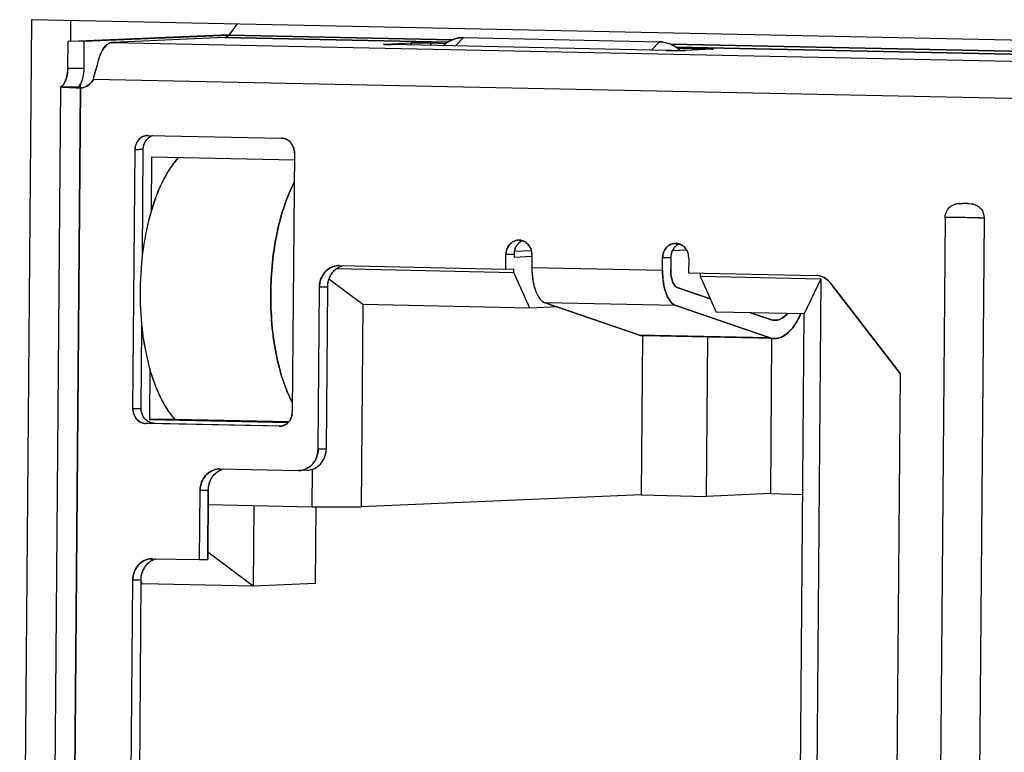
# Model space of a CAD drawing. Header units: millimetres. Extents: x 0 to 1750, y -1720 to 477.
# Tile 143 of 256: x 936 to 950, y -991 to -981. Entities that reach past the tile are written whole.
import ezdxf

# ---------------------------------------------------------------- set-up
doc = ezdxf.new("R2010")
doc.units = ezdxf.units.MM
doc.header["$LTSCALE"] = 92.51
for name, color, linetype in [('101304998_DXF_CONTINUOUS_LINE', 7, 'CONTINUOUS'), ('_101304998_1DXF_CONTINUOUS_LINE', 7, 'CONTINUOUS'), ('BREP_WITH_VODXF_CONTINUOUS_LINE', 7, 'CONTINUOUS'), ('DE-11-072043DXF_CONTINUOUS_LINE', 7, 'CONTINUOUS'), ('MANIFOLD_SOLDXF_CONTINUOUS_LINE', 7, 'CONTINUOUS')]:
    doc.layers.add(name, color=color, linetype=linetype)

msp = doc.modelspace()

# ---------------------------------------------------------------- linework, layer by layer
at = {"layer": '101304998_DXF_CONTINUOUS_LINE'}
for p, q in [((939.126, -981.265), (939.011, -981.417)), ((936.805, -981.872), (936.808, -981.502)), ((937.031, -981.507), (936.808, -981.502)), ((936.841, -981.501), (939.01, -981.41)), ((937.028, -981.877), (937.031, -981.507)), ((939.005, -981.424), (937.031, -981.507)), ((938.955, -981.453), (937.416, -981.518)), ((937.416, -981.518), (963.531, -982.061)), ((938.955, -981.453), (942.005, -981.517)), ((942.072, -981.481), (939.011, -981.417)), ((941.15, -981.541), (941.508, -981.526)), ((941.508, -981.526), (941.508, -981.554)), ((941.776, -981.526), (941.985, -981.531)), ((941.776, -981.56), (941.776, -981.526)), ((942.223, -981.453), (942.113, -981.567)), ((942.223, -981.453), (944.906, -981.509)), ((944.796, -981.623), (944.906, -981.509)), ((941.14, -981.545), (941.133, -981.544)), ((941.149, -981.546), (941.14, -981.545)), ((941.178, -981.547), (941.149, -981.546)), ((944.996, -981.627), (941.239, -981.549)), ((956.82, -981.788), (945.061, -981.543)), ((945.133, -981.582), (956.753, -981.823)), ((945.155, -981.596), (945.532, -981.604)), ((945.622, -981.612), (945.264, -981.627)), ((945.532, -981.604), (945.532, -981.616)), ((945.643, -981.61), (945.622, -981.612)), ((945.643, -981.609), (945.643, -981.61)), ((945.643, -981.61), (945.643, -981.61)), ((937.028, -981.877), (936.805, -981.872)), ((936.982, -982.079), (936.969, -982.1)), ((936.981, -982.133), (936.982, -982.079)), ((963.303, -982.57), (937.155, -982.026)), ((936.705, -982.129), (936.559, -999.783)), ((936.714, -982.126), (936.711, -982.127)), ((936.711, -982.127), (936.959, -982.132)), ((936.981, -982.142), (936.835, -999.832)), ((936.955, -982.128), (936.955, -982.129)), ((936.964, -982.142), (936.955, -982.142)), ((936.956, -982.131), (936.957, -982.132)), ((936.957, -982.132), (936.959, -982.132)), ((936.959, -982.132), (936.964, -982.133)), ((936.964, -982.133), (936.981, -982.134)), ((936.976, -982.142), (936.964, -982.142)), ((936.981, -982.134), (937.017, -982.136)), ((937.896, -982.792), (937.906, -982.792)), ((937.906, -982.792), (939.731, -982.83)), ((937.697, -986.537), (937.726, -982.988)), ((937.726, -982.988), (937.838, -982.983)), ((937.826, -984.439), (937.838, -982.983)), ((937.953, -983.086), (937.947, -983.831)), ((937.953, -983.086), (939.907, -983.126)), ((939.908, -983.033), (939.879, -986.582)), ((948.819, -983.919), (948.699, -998.514)), ((949.235, -998.525), (949.356, -983.93)), ((943.154, -984.374), (942.919, -984.384)), ((945.279, -984.364), (945.083, -984.373)), ((945.199, -984.289), (945.156, -984.29)), ((942.802, -984.623), (942.804, -984.423)), ((942.804, -984.423), (942.916, -984.419)), ((942.916, -984.419), (942.915, -984.464)), ((943.162, -984.453), (942.915, -984.464)), ((943.161, -984.431), (943.16, -984.601)), ((944.949, -984.638), (944.95, -984.468)), ((944.95, -984.468), (945.062, -984.463)), ((945.062, -984.463), (945.061, -984.633)), ((945.308, -984.476), (945.306, -984.675)), ((940.485, -984.618), (942.914, -984.669)), ((940.506, -984.576), (940.521, -984.576)), ((940.521, -984.576), (942.802, -984.623)), ((942.802, -984.623), (942.914, -984.619)), ((942.914, -984.669), (942.914, -984.619)), ((943.16, -984.601), (944.949, -984.638)), ((940.843, -985.111), (940.38, -984.764)), ((943.133, -985.159), (942.914, -984.669)), ((945.306, -984.675), (947.05, -984.712)), ((945.463, -984.679), (945.462, -984.722)), ((945.462, -984.722), (947.117, -984.756)), ((945.462, -984.722), (945.682, -985.212)), ((947.117, -984.756), (946.889, -985.237)), ((947.117, -984.756), (947.011, -997.592)), ((940.232, -987.089), (940.251, -984.87)), ((940.251, -984.87), (940.363, -984.866)), ((940.363, -984.866), (940.344, -987.085)), ((945.601, -985.031), (945.151, -984.876)), ((947.251, -984.817), (948.202, -986.055)), ((940.843, -985.111), (940.821, -987.88)), ((943.133, -985.159), (940.843, -985.111)), ((943.509, -985.143), (943.133, -985.159)), ((944.619, -985.526), (943.342, -985.086)), ((945.13, -985.123), (943.342, -985.086)), ((945.13, -985.123), (946.407, -985.563)), ((946.889, -985.237), (945.682, -985.212)), ((946.428, -985.316), (946.155, -985.222)), ((946.792, -997.073), (946.889, -985.237)), ((937.808, -986.532), (937.818, -985.4)), ((944.619, -985.526), (946.407, -985.563)), ((944.676, -985.539), (944.658, -987.719)), ((946.477, -985.576), (944.688, -985.539)), ((945.553, -987.738), (945.571, -985.557)), ((946.442, -985.576), (946.425, -987.701)), ((937.929, -985.999), (937.923, -986.684)), ((948.202, -986.055), (948.117, -996.352)), ((937.808, -986.532), (937.697, -986.537)), ((937.874, -986.74), (937.986, -986.736)), ((939.698, -986.778), (937.874, -986.74)), ((938.058, -986.679), (937.923, -986.684)), ((937.923, -986.684), (939.824, -986.724)), ((937.986, -986.736), (939.745, -986.772)), ((939.831, -986.716), (938.058, -986.679)), ((939.708, -986.778), (939.698, -986.778)), ((939.708, -986.778), (939.698, -986.778)), ((940.232, -987.089), (940.344, -987.085)), ((938.873, -987.362), (938.888, -987.361)), ((938.888, -987.361), (939.962, -987.384)), ((939.962, -987.384), (939.977, -987.383)), ((940.089, -987.379), (939.977, -987.384)), ((940.15, -987.881), (940.154, -987.367)), ((938.61, -988.605), (938.618, -987.656)), ((938.618, -987.656), (938.729, -987.651)), ((938.722, -988.601), (938.729, -987.651)), ((944.658, -987.719), (940.821, -987.88)), ((944.658, -987.719), (945.553, -987.738)), ((946.425, -987.701), (945.553, -987.738)), ((946.425, -987.701), (946.869, -987.711)), ((938.728, -987.851), (940.15, -987.881)), ((939.354, -987.864), (939.345, -988.97)), ((940.15, -987.881), (940.821, -987.88)), ((940.203, -987.881), (940.194, -988.934)), ((939.345, -988.97), (938.722, -988.503)), ((937.951, -988.592), (937.966, -988.592)), ((937.966, -988.592), (938.61, -988.605)), ((938.61, -988.605), (938.722, -988.601)), ((937.66, -993.085), (937.695, -988.886)), ((937.695, -988.886), (937.807, -988.882)), ((937.807, -988.882), (937.772, -993.08)), ((937.807, -988.899), (937.824, -988.938)), ((939.345, -988.97), (937.824, -988.938)), ((940.194, -988.934), (939.345, -988.97))]:
    msp.add_line(p, q, dxfattribs=at)
for centre, radius, start, end in [((942.215, -981.84), 0.387, 88.8079, 94.5645), ((944.898, -981.906), 0.398, 82.8772, 88.782), ((942.231, -981.855), 0.408, 130.9467, 134.2533), ((945.15, -973.793), 7.836, 269.4324, 269.8076), ((945.148, -974.469), 7.159, 269.8064, 270.0147), ((945.148, -975.342), 6.286, 270.0144, 270.2223), ((945.152, -976.361), 5.267, 270.2205, 270.4573), ((944.846, -982.019), 0.524, 48.3628, 50.4677), ((945.162, -977.627), 4.002, 270.4525, 270.774), ((945.428, -986.646), 5.042, 88.5466, 88.8126), ((936.482, -981.911), 0.321, 328.6493, 329.452), ((937.226, -970.231), 11.914, 268.5266, 268.696), ((936.968, -981.949), 0.193, 268.7477, 272.4168), ((936.968, -981.943), 0.199, 272.4069, 273.9408), ((936.967, -981.941), 0.201, 273.9825, 284.1966), ((939.713, -983.016), 0.19, 41.3459, 48.3835), ((939.707, -983.021), 0.198, 33.8438, 41.3219), ((939.697, -983.028), 0.21, 20.0403, 33.7978), ((949.025, -986.816), 3.092, 88.2364, 89.415), ((949.067, -985.424), 1.7, 87.9759, 88.2124), ((949.152, -983.927), 0.203, 14.3505, 21.6515), ((949.148, -983.928), 0.208, 359.6064, 14.3951), ((942.981, -984.386), 0.159, 88.8109, 92.4342), ((942.979, -984.395), 0.168, 64.0828, 72.1119), ((943.138, -984.421), 0.222, 165.7849, 179.4953), ((943.13, -984.419), 0.214, 159.1682, 165.7941), ((942.943, -984.428), 0.219, 13.1826, 19.9302), ((945.127, -984.431), 0.159, 88.8109, 92.4342), ((945.126, -984.44), 0.168, 64.0828, 72.1119), ((942.937, -984.429), 0.224, 359.579, 13.2094), ((945.284, -984.465), 0.222, 165.7849, 179.4953), ((945.276, -984.463), 0.214, 159.1682, 165.7941), ((945.089, -984.472), 0.219, 13.1826, 19.9302), ((945.084, -984.474), 0.224, 359.579, 13.2094), ((947.045, -984.952), 0.24, 82.9675, 88.794), ((940.696, -984.868), 0.334, 175.169, 179.5236), ((947.019, -984.995), 0.292, 37.538, 42.6481), ((939.658, -986.58), 0.221, 352.4787, 359.5099), ((939.69, -986.598), 0.184, 309.864, 317.7389), ((939.687, -986.595), 0.188, 317.7259, 320.0165), ((939.683, -986.592), 0.193, 320.0273, 324.7431), ((939.966, -987.14), 0.244, 272.5083, 289.0247), ((940.078, -987.136), 0.243, 272.4727, 288.2406), ((938.08, -988.845), 0.259, 115.6773, 128.3611), ((938.075, -988.835), 0.248, 109.0634, 115.6165), ((938.125, -988.88), 0.317, 157.5582, 163.1449), ((938.114, -988.876), 0.306, 146.2649, 157.6)]:
    msp.add_arc(centre, radius, start, end, dxfattribs=at)
for points, knots in [([(937.224, -981.763), (937.238, -981.711), (937.271, -981.624), (937.335, -981.548), (937.37, -981.53)], [0, 0, 0, 0, 0.578428, 1, 1, 1, 1]), ([(937.37, -981.53), (937.374, -981.528), (937.388, -981.522), (937.404, -981.518), (937.416, -981.518)], [0, 0, 0, 0, 0.261499, 1, 1, 1, 1]), ([(939.011, -981.417), (939.007, -981.423), (938.992, -981.44), (938.97, -981.452), (938.955, -981.453)], [0, 0, 0, 0, 0.295384, 1, 1, 1, 1]), ([(941.129, -981.543), (941.129, -981.543), (941.132, -981.543), (941.135, -981.542), (941.142, -981.542), (941.147, -981.541), (941.15, -981.541)], [0, 0, 0, 0, 0.069108, 0.260525, 0.572361, 1, 1, 1, 1]), ([(941.508, -981.526), (941.546, -981.525), (941.636, -981.525), (941.725, -981.525), (941.776, -981.526)], [0, 0, 0, 0, 0.431008, 1, 1, 1, 1]), ([(941.964, -981.547), (941.994, -981.521), (942.064, -981.477), (942.144, -981.457), (942.184, -981.454)], [0, 0, 0, 0, 0.500218, 1, 1, 1, 1]), ([(944.947, -981.512), (944.961, -981.514), (945.017, -981.523), (945.07, -981.545), (945.107, -981.566)], [0, 0, 0, 0, 0.24621, 1, 1, 1, 1]), ([(941.133, -981.544), (941.132, -981.544), (941.131, -981.544), (941.129, -981.544), (941.129, -981.543)], [0, 0, 0, 0, 0.72794, 1, 1, 1, 1]), ([(941.239, -981.549), (941.234, -981.549), (941.213, -981.548), (941.193, -981.548), (941.178, -981.547)], [0, 0, 0, 0, 0.275999, 1, 1, 1, 1]), ([(945.072, -981.628), (945.066, -981.628), (945.04, -981.628), (945.015, -981.627), (944.996, -981.627)], [0, 0, 0, 0, 0.259334, 1, 1, 1, 1]), ([(945.264, -981.627), (945.261, -981.627), (945.245, -981.628), (945.229, -981.628), (945.217, -981.628)], [0, 0, 0, 0, 0.200881, 1, 1, 1, 1]), ([(945.556, -981.605), (945.567, -981.605), (945.588, -981.606), (945.614, -981.607), (945.631, -981.608), (945.64, -981.608), (945.643, -981.609)], [0, 0, 0, 0, 0.395577, 0.703371, 0.908087, 1, 1, 1, 1]), ([(937.203, -981.857), (937.204, -981.849), (937.21, -981.817), (937.217, -981.786), (937.224, -981.763)], [0, 0, 0, 0, 0.255897, 1, 1, 1, 1]), ([(936.783, -982.018), (936.786, -982.007), (936.799, -981.959), (936.804, -981.91), (936.805, -981.872)], [0, 0, 0, 0, 0.23484, 1, 1, 1, 1]), ([(936.982, -982.079), (936.998, -982.051), (937.021, -981.984), (937.028, -981.914), (937.028, -981.877)], [0, 0, 0, 0, 0.458467, 1, 1, 1, 1]), ([(936.756, -982.078), (936.749, -982.09), (936.737, -982.107), (936.721, -982.123), (936.714, -982.126)], [0, 0, 0, 0, 0.637367, 1, 1, 1, 1]), ([(936.758, -982.074), (936.761, -982.07), (936.77, -982.052), (936.778, -982.033), (936.783, -982.018)], [0, 0, 0, 0, 0.231104, 1, 1, 1, 1]), ([(937.155, -982.026), (937.14, -982.053), (937.101, -982.101), (937.045, -982.129), (937.017, -982.136)], [0, 0, 0, 0, 0.510063, 1, 1, 1, 1]), ([(936.705, -982.129), (936.705, -982.129), (936.708, -982.128), (936.71, -982.127), (936.711, -982.127)], [0, 0, 0, 0, 0.278875, 1, 1, 1, 1]), ([(936.706, -982.13), (936.706, -982.13), (936.705, -982.13), (936.705, -982.129), (936.705, -982.129)], [0, 0, 0, 0, 0.611437, 1, 1, 1, 1]), ([(936.919, -982.141), (936.891, -982.14), (936.84, -982.139), (936.781, -982.137), (936.745, -982.134), (936.726, -982.133), (936.714, -982.131), (936.707, -982.131), (936.706, -982.13)], [0, 0, 0, 0, 0.399997, 0.709384, 0.825051, 0.912686, 0.971232, 1, 1, 1, 1]), ([(936.969, -982.1), (936.965, -982.106), (936.96, -982.115), (936.955, -982.124), (936.955, -982.128)], [0, 0, 0, 0, 0.645333, 1, 1, 1, 1]), ([(936.955, -982.129), (936.955, -982.13), (936.955, -982.13), (936.956, -982.131), (936.956, -982.131)], [0, 0, 0, 0, 0.51236, 1, 1, 1, 1]), ([(937.726, -982.988), (937.726, -982.94), (937.752, -982.864), (937.828, -982.805), (937.874, -982.793), (937.896, -982.792)], [0, 0, 0, 0, 0.513886, 0.760516, 1, 1, 1, 1]), ([(937.838, -982.983), (937.838, -982.945), (937.858, -982.869), (937.917, -982.815), (937.95, -982.801)], [0, 0, 0, 0, 0.514587, 1, 1, 1, 1]), ([(938.322, -983.092), (938.237, -983.185), (938.086, -983.424), (937.928, -983.85), (937.825, -984.352), (937.784, -984.893), (937.809, -985.433), (937.898, -985.932), (938.043, -986.355), (938.188, -986.592), (938.27, -986.683)], [0, 0, 0, 0, 0.099555, 0.220452, 0.357553, 0.503085, 0.648149, 0.783907, 0.902781, 1, 1, 1, 1]), ([(939.904, -983.435), (939.852, -983.537), (939.76, -983.763), (939.626, -984.27), (939.559, -984.955), (939.614, -985.639), (939.74, -986.137), (939.828, -986.357), (939.88, -986.455)], [0, 0, 0, 0, 0.11102, 0.234945, 0.504768, 0.77199, 0.892868, 1, 1, 1, 1]), ([(948.819, -983.919), (948.819, -983.888), (948.833, -983.828), (948.892, -983.758), (948.973, -983.724), (949.029, -983.723), (949.057, -983.724)], [0, 0, 0, 0, 0.264881, 0.518094, 0.760408, 1, 1, 1, 1]), ([(949.127, -983.725), (949.158, -983.726), (949.221, -983.731), (949.277, -983.765), (949.299, -983.787)], [0, 0, 0, 0, 0.493564, 1, 1, 1, 1]), ([(949.356, -983.929), (949.354, -983.928), (949.348, -983.927), (949.336, -983.926), (949.318, -983.925), (949.284, -983.923), (949.23, -983.922), (949.155, -983.92), (949.07, -983.919), (948.957, -983.918), (948.873, -983.918), (948.819, -983.919)], [0, 0, 0, 0, 0.011042, 0.033417, 0.066776, 0.110454, 0.225344, 0.369291, 0.531273, 0.69882, 1, 1, 1, 1]), ([(942.804, -984.423), (942.804, -984.375), (942.83, -984.3), (942.906, -984.24), (942.952, -984.228), (942.974, -984.227)], [0, 0, 0, 0, 0.513972, 0.760699, 1, 1, 1, 1]), ([(944.95, -984.468), (944.951, -984.42), (944.977, -984.344), (945.052, -984.285), (945.098, -984.273), (945.121, -984.272)], [0, 0, 0, 0, 0.513972, 0.760699, 1, 1, 1, 1]), ([(940.251, -984.87), (940.251, -984.833), (940.264, -984.758), (940.32, -984.662), (940.404, -984.595), (940.473, -984.577), (940.506, -984.576)], [0, 0, 0, 0, 0.262763, 0.517787, 0.762483, 1, 1, 1, 1]), ([(940.364, -984.84), (940.367, -984.796), (940.392, -984.711), (940.45, -984.643), (940.485, -984.618)], [0, 0, 0, 0, 0.510869, 1, 1, 1, 1]), ([(943.16, -984.601), (943.16, -984.658), (943.167, -984.766), (943.202, -984.913), (943.256, -985.025), (943.313, -985.076), (943.342, -985.086)], [0, 0, 0, 0, 0.316779, 0.600979, 0.830193, 1, 1, 1, 1]), ([(944.949, -984.638), (944.948, -984.695), (944.955, -984.804), (944.991, -984.95), (945.044, -985.062), (945.101, -985.113), (945.13, -985.123)], [0, 0, 0, 0, 0.316779, 0.600979, 0.830193, 1, 1, 1, 1]), ([(945.067, -984.719), (945.066, -984.712), (945.062, -984.684), (945.06, -984.655), (945.061, -984.633)], [0, 0, 0, 0, 0.244321, 1, 1, 1, 1]), ([(945.115, -984.848), (945.102, -984.831), (945.081, -984.789), (945.071, -984.745), (945.067, -984.719)], [0, 0, 0, 0, 0.446721, 1, 1, 1, 1]), ([(947.075, -984.713), (947.104, -984.717), (947.164, -984.736), (947.213, -984.775), (947.234, -984.797)], [0, 0, 0, 0, 0.492056, 1, 1, 1, 1]), ([(945.151, -984.876), (945.148, -984.875), (945.134, -984.868), (945.122, -984.857), (945.115, -984.848)], [0, 0, 0, 0, 0.224594, 1, 1, 1, 1]), ([(946.661, -985.233), (946.636, -985.261), (946.583, -985.307), (946.514, -985.327), (946.482, -985.326)], [0, 0, 0, 0, 0.543543, 1, 1, 1, 1]), ([(946.782, -985.354), (946.787, -985.345), (946.809, -985.307), (946.829, -985.267), (946.843, -985.237)], [0, 0, 0, 0, 0.239587, 1, 1, 1, 1]), ([(946.477, -985.576), (946.504, -985.577), (946.562, -985.567), (946.643, -985.521), (946.718, -985.449), (946.761, -985.388), (946.782, -985.354)], [0, 0, 0, 0, 0.207631, 0.435422, 0.697356, 1, 1, 1, 1]), ([(937.874, -986.74), (937.85, -986.74), (937.802, -986.728), (937.723, -986.666), (937.696, -986.587), (937.697, -986.537)], [0, 0, 0, 0, 0.238737, 0.486093, 1, 1, 1, 1]), ([(937.986, -986.736), (937.962, -986.735), (937.914, -986.723), (937.835, -986.661), (937.808, -986.583), (937.808, -986.532)], [0, 0, 0, 0, 0.238717, 0.486091, 1, 1, 1, 1]), ([(940.154, -987.367), (940.209, -987.349), (940.31, -987.268), (940.344, -987.146), (940.344, -987.085)], [0, 0, 0, 0, 0.484077, 1, 1, 1, 1]), ([(940.179, -987.265), (940.188, -987.252), (940.218, -987.199), (940.232, -987.136), (940.232, -987.089)], [0, 0, 0, 0, 0.246714, 1, 1, 1, 1]), ([(940.046, -987.37), (940.059, -987.366), (940.112, -987.343), (940.155, -987.301), (940.179, -987.265)], [0, 0, 0, 0, 0.245944, 1, 1, 1, 1]), ([(938.618, -987.656), (938.618, -987.618), (938.631, -987.544), (938.686, -987.448), (938.771, -987.381), (938.84, -987.363), (938.873, -987.362)], [0, 0, 0, 0, 0.262763, 0.517787, 0.762483, 1, 1, 1, 1]), ([(938.729, -987.651), (938.73, -987.59), (938.764, -987.469), (938.863, -987.388), (938.917, -987.37)], [0, 0, 0, 0, 0.515764, 1, 1, 1, 1]), ([(937.695, -988.886), (937.695, -988.849), (937.708, -988.775), (937.764, -988.679), (937.848, -988.612), (937.917, -988.594), (937.951, -988.592)], [0, 0, 0, 0, 0.262763, 0.517787, 0.762483, 1, 1, 1, 1])]:
    msp.add_open_spline(points, degree=3, knots=knots, dxfattribs=at)
for points in [[(945.107, -981.566), (945.133, -981.58), (945.157, -981.597), (945.18, -981.615)], [(937.155, -982.026), (937.167, -981.969), (937.182, -981.912), (937.203, -981.857)], [(939.731, -982.83), (939.754, -982.83), (939.778, -982.836), (939.799, -982.846)], [(939.799, -982.846), (939.814, -982.853), (939.827, -982.863), (939.84, -982.874)], [(939.895, -982.955), (939.904, -982.98), (939.908, -983.007), (939.908, -983.033)], [(949.299, -983.787), (949.317, -983.806), (949.332, -983.828), (949.341, -983.852)], [(943.031, -984.235), (943.008, -984.244), (942.987, -984.259), (942.97, -984.278)], [(942.984, -984.227), (943, -984.228), (943.016, -984.23), (943.031, -984.235)], [(942.97, -984.278), (942.953, -984.296), (942.939, -984.319), (942.93, -984.342)], [(943.053, -984.244), (943.074, -984.254), (943.094, -984.27), (943.109, -984.287)], [(943.109, -984.287), (943.126, -984.307), (943.14, -984.329), (943.148, -984.353)], [(945.116, -984.322), (945.099, -984.341), (945.085, -984.363), (945.076, -984.387)], [(945.177, -984.28), (945.154, -984.289), (945.133, -984.304), (945.116, -984.322)], [(945.131, -984.272), (945.146, -984.272), (945.162, -984.275), (945.177, -984.28)], [(945.199, -984.289), (945.221, -984.299), (945.24, -984.314), (945.256, -984.332)], [(945.256, -984.332), (945.273, -984.351), (945.286, -984.374), (945.295, -984.398)], [(940.485, -984.618), (940.506, -984.603), (940.53, -984.59), (940.556, -984.582)], [(946.482, -985.326), (946.464, -985.326), (946.446, -985.322), (946.428, -985.316)], [(944.619, -985.526), (944.641, -985.534), (944.665, -985.538), (944.688, -985.539)], [(946.407, -985.563), (946.43, -985.571), (946.453, -985.576), (946.477, -985.576)], [(939.865, -986.658), (939.859, -986.674), (939.851, -986.689), (939.841, -986.703)], [(939.877, -986.609), (939.875, -986.626), (939.871, -986.642), (939.865, -986.658)], [(939.768, -986.764), (939.749, -986.772), (939.729, -986.777), (939.708, -986.778)], [(939.808, -986.739), (939.796, -986.749), (939.782, -986.758), (939.768, -986.764)], [(937.86, -988.706), (937.876, -988.682), (937.896, -988.66), (937.919, -988.642)], [(937.807, -988.882), (937.807, -988.85), (937.812, -988.819), (937.821, -988.788)]]:
    msp.add_open_spline(points, degree=3, dxfattribs=at)
at = {"layer": '_101304998_1DXF_CONTINUOUS_LINE'}
for p, q in [((942.113, -981.567), (942.223, -981.453)), ((942.223, -981.453), (944.906, -981.509)), ((944.906, -981.509), (944.796, -981.623))]:
    msp.add_line(p, q, dxfattribs=at)
for centre, radius, start, end in [((942.215, -981.842), 0.389, 88.8023, 94.5356), ((942.23, -981.854), 0.406, 130.9306, 134.3009)]:
    msp.add_arc(centre, radius, start, end, dxfattribs=at)
for points, knots in [([(942.184, -981.454), (942.144, -981.457), (942.064, -981.477), (941.994, -981.521), (941.964, -981.547)], [0, 0, 0, 0, 0.499583, 1, 1, 1, 1]), ([(944.906, -981.509), (944.932, -981.509), (944.984, -981.516), (945.085, -981.548), (945.154, -981.592), (945.195, -981.628)], [0, 0, 0, 0, 0.242527, 0.489999, 1, 1, 1, 1])]:
    msp.add_open_spline(points, degree=3, knots=knots, dxfattribs=at)
at = {"layer": 'BREP_WITH_VODXF_CONTINUOUS_LINE'}
for points, knots in [([(938.321, -983.093), (938.281, -983.137), (938.204, -983.238), (938.104, -983.412), (938.016, -983.614), (937.913, -983.924), (937.825, -984.353), (937.784, -984.894), (937.809, -985.434), (937.885, -985.862), (937.98, -986.171), (938.063, -986.37), (938.157, -986.542), (938.231, -986.641), (938.27, -986.684)], [0, 0, 0, 0, 0.04707, 0.09977, 0.157852, 0.22077, 0.357801, 0.503227, 0.648161, 0.783782, 0.845709, 0.90266, 0.954147, 1, 1, 1, 1]), ([(939.88, -986.456), (939.829, -986.357), (939.74, -986.137), (939.648, -985.776), (939.593, -985.377), (939.577, -984.957), (939.6, -984.536), (939.662, -984.132), (939.76, -983.763), (939.852, -983.537), (939.905, -983.434)], [0, 0, 0, 0, 0.107047, 0.227839, 0.358739, 0.49524, 0.632401, 0.76523, 0.889067, 1, 1, 1, 1])]:
    msp.add_open_spline(points, degree=3, knots=knots, dxfattribs=at)
at = {"layer": 'DE-11-072043DXF_CONTINUOUS_LINE'}
for p, q in [((936.307, -981.207), (936.146, -1000.7)), ((964.345, -981.79), (936.307, -981.207)), ((936.843, -981.218), (936.841, -981.503))]:
    msp.add_line(p, q, dxfattribs=at)
at = {"layer": 'MANIFOLD_SOLDXF_CONTINUOUS_LINE'}
for p, q in [((939.126, -981.265), (939.011, -981.417)), ((936.805, -981.872), (936.808, -981.502)), ((937.031, -981.507), (936.808, -981.502)), ((936.841, -981.501), (939.01, -981.41)), ((937.028, -981.877), (937.031, -981.507)), ((939.005, -981.424), (937.031, -981.507)), ((938.955, -981.453), (937.416, -981.518)), ((937.416, -981.518), (963.531, -982.061)), ((942.005, -981.517), (938.955, -981.453)), ((939.011, -981.417), (942.072, -981.481)), ((941.15, -981.541), (941.508, -981.526)), ((941.508, -981.554), (941.508, -981.526)), ((941.776, -981.526), (941.985, -981.531)), ((941.776, -981.526), (941.776, -981.56)), ((941.177, -981.547), (941.178, -981.547)), ((944.996, -981.627), (941.239, -981.549)), ((944.996, -981.627), (945.071, -981.628)), ((945.061, -981.543), (956.82, -981.788)), ((945.071, -981.628), (945.072, -981.628)), ((956.753, -981.823), (945.133, -981.582)), ((945.147, -981.628), (945.149, -981.628)), ((945.155, -981.596), (945.532, -981.604)), ((945.215, -981.628), (945.217, -981.628)), ((945.622, -981.612), (945.264, -981.627)), ((945.532, -981.616), (945.532, -981.604)), ((945.642, -981.61), (945.643, -981.61)), ((945.643, -981.61), (945.643, -981.61)), ((936.805, -981.872), (937.028, -981.877)), ((936.981, -982.129), (936.982, -982.079)), ((963.303, -982.57), (937.155, -982.026)), ((936.705, -982.129), (936.559, -999.783)), ((936.705, -982.129), (936.705, -982.129)), ((936.959, -982.132), (936.711, -982.127)), ((936.835, -999.832), (936.981, -982.142)), ((936.925, -982.141), (936.906, -982.141)), ((936.955, -982.128), (936.955, -982.13)), ((936.959, -982.142), (936.955, -982.142)), ((936.956, -982.131), (936.957, -982.132)), ((936.957, -982.132), (936.959, -982.132)), ((936.959, -982.132), (936.964, -982.133)), ((936.964, -982.142), (936.959, -982.142)), ((937.906, -982.792), (937.896, -982.792)), ((937.906, -982.792), (939.731, -982.83)), ((937.697, -986.537), (937.726, -982.988)), ((937.838, -982.983), (937.726, -982.988)), ((937.826, -984.435), (937.838, -982.983)), ((937.953, -983.086), (937.947, -983.831)), ((937.953, -983.086), (939.907, -983.126)), ((939.908, -983.033), (939.879, -986.582)), ((949.057, -983.724), (949.061, -983.724)), ((948.819, -983.919), (948.699, -998.514)), ((949.235, -998.525), (949.356, -983.93)), ((942.984, -984.227), (942.974, -984.227)), ((943.154, -984.374), (942.919, -984.384)), ((945.279, -984.364), (945.083, -984.373)), ((945.131, -984.272), (945.121, -984.272)), ((945.199, -984.289), (945.156, -984.29)), ((942.802, -984.623), (942.804, -984.423)), ((942.916, -984.419), (942.804, -984.423)), ((942.916, -984.419), (942.915, -984.464)), ((943.161, -984.453), (942.915, -984.464)), ((943.161, -984.431), (943.16, -984.601)), ((944.949, -984.638), (944.95, -984.468)), ((945.062, -984.463), (944.95, -984.468)), ((945.062, -984.463), (945.061, -984.633)), ((945.308, -984.476), (945.306, -984.675)), ((940.485, -984.618), (942.914, -984.669)), ((940.521, -984.576), (940.506, -984.576)), ((940.521, -984.576), (942.802, -984.623)), ((942.802, -984.623), (942.914, -984.619)), ((942.914, -984.669), (942.914, -984.619)), ((943.16, -984.601), (944.949, -984.638)), ((940.843, -985.111), (940.38, -984.764)), ((943.133, -985.159), (942.914, -984.669)), ((943.168, -984.739), (943.168, -984.74)), ((943.168, -984.739), (943.168, -984.74)), ((945.306, -984.675), (947.05, -984.712)), ((945.463, -984.679), (945.462, -984.722)), ((945.462, -984.722), (947.117, -984.756)), ((945.462, -984.722), (945.682, -985.212)), ((947.117, -984.756), (946.889, -985.237)), ((947.117, -984.756), (947.011, -997.592)), ((940.232, -987.089), (940.251, -984.87)), ((940.363, -984.866), (940.251, -984.87)), ((940.363, -984.866), (940.344, -987.085)), ((945.151, -984.876), (945.601, -985.031)), ((948.202, -986.055), (947.251, -984.817)), ((943.282, -985.044), (943.282, -985.045)), ((943.282, -985.044), (943.282, -985.045)), ((940.843, -985.111), (940.821, -987.88)), ((943.133, -985.159), (940.843, -985.111)), ((943.509, -985.143), (943.133, -985.159)), ((943.342, -985.086), (944.619, -985.526)), ((945.13, -985.123), (943.342, -985.086)), ((946.407, -985.563), (945.13, -985.123)), ((946.889, -985.237), (945.682, -985.212)), ((946.155, -985.222), (946.428, -985.316)), ((946.792, -997.073), (946.889, -985.237)), ((937.808, -986.532), (937.818, -985.405)), ((944.619, -985.526), (946.407, -985.563)), ((944.676, -985.539), (944.658, -987.719)), ((946.477, -985.576), (944.688, -985.539)), ((945.553, -987.738), (945.571, -985.557)), ((946.442, -985.575), (946.425, -987.701)), ((937.929, -985.999), (937.923, -986.684)), ((948.202, -986.055), (948.117, -996.352)), ((937.697, -986.537), (937.808, -986.532)), ((937.986, -986.736), (937.874, -986.74)), ((939.698, -986.778), (937.874, -986.74)), ((938.058, -986.679), (937.923, -986.684)), ((937.923, -986.684), (939.824, -986.724)), ((937.986, -986.736), (939.745, -986.772)), ((939.831, -986.716), (938.058, -986.679)), ((939.698, -986.778), (939.708, -986.778)), ((940.232, -987.089), (940.344, -987.085)), ((938.888, -987.361), (938.873, -987.362)), ((938.888, -987.361), (939.962, -987.384)), ((939.977, -987.384), (939.962, -987.384)), ((940.089, -987.379), (939.977, -987.384)), ((940.15, -987.881), (940.154, -987.367)), ((938.61, -988.605), (938.618, -987.656)), ((938.729, -987.651), (938.618, -987.656)), ((938.729, -987.651), (938.722, -988.601)), ((944.658, -987.719), (940.821, -987.88)), ((944.658, -987.719), (945.553, -987.738)), ((946.425, -987.701), (945.553, -987.738)), ((946.425, -987.701), (946.869, -987.711)), ((938.728, -987.851), (940.15, -987.881)), ((939.354, -987.864), (939.345, -988.97)), ((940.15, -987.881), (940.821, -987.88)), ((940.203, -987.881), (940.194, -988.934)), ((939.345, -988.97), (938.722, -988.503)), ((937.966, -988.592), (937.951, -988.592)), ((937.966, -988.592), (938.61, -988.605)), ((938.61, -988.605), (938.722, -988.601)), ((937.66, -993.085), (937.695, -988.886)), ((937.807, -988.882), (937.695, -988.886)), ((937.807, -988.882), (937.772, -993.08)), ((937.807, -988.899), (937.824, -988.938)), ((939.345, -988.97), (937.824, -988.938)), ((940.194, -988.934), (939.345, -988.97))]:
    msp.add_line(p, q, dxfattribs=at)
for centre, radius, start, end in [((941.16, -981.291), 0.255, 265.1392, 265.3023), ((945.149, -973.85), 7.778, 269.4325, 269.9862), ((945.434, -986.39), 4.786, 88.4651, 88.8213), ((945.469, -985.106), 3.502, 88.1775, 88.4698), ((936.474, -981.906), 0.331, 328.68, 329.4576), ((937.234, -969.884), 12.261, 268.5566, 268.696), ((936.968, -981.949), 0.193, 268.7475, 272.4173), ((936.968, -981.943), 0.199, 272.4077, 273.941), ((936.968, -981.941), 0.201, 273.962, 284.4952), ((937.061, -980.736), 1.401, 267.0158, 267.3161), ((937.081, -980.314), 1.823, 267.3142, 267.5669), ((936.967, -981.939), 0.203, 284.4965, 287.3105), ((938.016, -982.952), 0.165, 107.4228, 114.7107), ((939.724, -983.001), 0.172, 63.7374, 64.2339), ((939.71, -983.019), 0.195, 40.7154, 41.3572), ((939.707, -983.021), 0.199, 33.8587, 40.6919), ((939.691, -983.03), 0.216, 19.6705, 20.0913), ((948.989, -988.526), 4.802, 88.4344, 89.1369), ((949.086, -984.957), 1.232, 88.0727, 88.4017), ((949.152, -983.927), 0.203, 14.4251, 21.7114), ((949.149, -983.928), 0.207, 359.5483, 14.3884), ((942.979, -984.395), 0.168, 64.4491, 72.1289), ((943.137, -984.421), 0.222, 165.7891, 179.5369), ((943.13, -984.419), 0.214, 159.4533, 165.7416), ((943.127, -984.418), 0.211, 158.8846, 159.4368), ((943.109, -984.407), 0.19, 137.7655, 142.3697), ((943.107, -984.405), 0.188, 137.0136, 137.7559), ((942.978, -984.398), 0.171, 63.8441, 64.4635), ((942.963, -984.416), 0.195, 40.6686, 41.3926), ((942.945, -984.427), 0.217, 19.4499, 19.9931), ((942.943, -984.428), 0.219, 13.2356, 19.4372), ((945.256, -984.452), 0.19, 137.7655, 142.3697), ((945.254, -984.45), 0.188, 137.0136, 137.7559), ((945.125, -984.44), 0.168, 64.4491, 72.1289), ((945.124, -984.443), 0.171, 63.8441, 64.4635), ((945.11, -984.461), 0.195, 40.6686, 41.3926), ((942.938, -984.429), 0.224, 359.5377, 13.2051), ((945.284, -984.465), 0.222, 165.7891, 179.5369), ((945.277, -984.464), 0.214, 159.4533, 165.7416), ((945.274, -984.463), 0.211, 158.8846, 159.4368), ((945.091, -984.472), 0.217, 19.4499, 19.9931), ((945.089, -984.473), 0.219, 13.2356, 19.4372), ((945.084, -984.474), 0.224, 359.5377, 13.2051), ((940.631, -984.821), 0.25, 113.6347, 114.0715), ((940.63, -984.817), 0.246, 104.4393, 113.6485), ((947.045, -984.953), 0.241, 82.9981, 88.7993), ((947.018, -984.996), 0.293, 37.5334, 42.6212), ((945.774, -984.762), 1.169, 334.3685, 336.0559), ((939.667, -986.583), 0.211, 338.7914, 339.2237), ((939.7, -986.612), 0.167, 293.6467, 294.1475), ((939.69, -986.598), 0.183, 309.8702, 317.0841), ((939.687, -986.595), 0.188, 317.0616, 317.7196), ((939.686, -986.594), 0.189, 317.722, 320.0886), ((940.01, -987.082), 0.334, 350.6506, 359.5314), ((938.998, -987.606), 0.25, 112.1801, 115.445), ((938.997, -987.602), 0.246, 105.5924, 112.1847), ((939.966, -987.142), 0.242, 272.4445, 285.5701), ((940.078, -987.136), 0.243, 272.4721, 288.2419), ((938.076, -988.837), 0.25, 112.1782, 115.4432), ((938.075, -988.834), 0.247, 109.0195, 112.1777), ((938.074, -988.832), 0.245, 105.5793, 109.0175)]:
    msp.add_arc(centre, radius, start, end, dxfattribs=at)
for points, knots in [([(937.37, -981.53), (937.354, -981.538), (937.322, -981.564), (937.283, -981.616), (937.249, -981.684), (937.231, -981.735), (937.224, -981.763)], [0, 0, 0, 0, 0.192632, 0.423137, 0.693588, 1, 1, 1, 1]), ([(937.416, -981.518), (937.412, -981.518), (937.396, -981.519), (937.381, -981.525), (937.37, -981.53)], [0, 0, 0, 0, 0.242487, 1, 1, 1, 1]), ([(939.011, -981.417), (939.003, -981.427), (938.987, -981.444), (938.965, -981.453), (938.955, -981.453)], [0, 0, 0, 0, 0.551835, 1, 1, 1, 1]), ([(941.776, -981.526), (941.725, -981.525), (941.652, -981.524), (941.562, -981.525), (941.524, -981.526), (941.508, -981.526)], [0, 0, 0, 0, 0.568994, 0.821639, 1, 1, 1, 1]), ([(941.129, -981.543), (941.129, -981.544), (941.13, -981.544), (941.132, -981.544), (941.135, -981.545), (941.137, -981.545), (941.139, -981.545)], [0, 0, 0, 0, 0.073123, 0.262118, 0.571355, 1, 1, 1, 1]), ([(941.14, -981.545), (941.142, -981.545), (941.154, -981.546), (941.167, -981.547), (941.177, -981.547)], [0, 0, 0, 0, 0.186241, 1, 1, 1, 1]), ([(941.178, -981.547), (941.183, -981.547), (941.203, -981.548), (941.223, -981.548), (941.239, -981.549)], [0, 0, 0, 0, 0.220414, 1, 1, 1, 1]), ([(945.149, -981.628), (945.155, -981.628), (945.177, -981.628), (945.199, -981.628), (945.215, -981.628)], [0, 0, 0, 0, 0.269262, 1, 1, 1, 1]), ([(945.217, -981.628), (945.221, -981.628), (945.237, -981.628), (945.253, -981.627), (945.264, -981.627)], [0, 0, 0, 0, 0.296106, 1, 1, 1, 1]), ([(945.643, -981.61), (945.643, -981.609), (945.641, -981.609), (945.638, -981.609), (945.633, -981.608), (945.626, -981.608), (945.617, -981.607), (945.601, -981.606), (945.589, -981.606), (945.58, -981.606)], [0, 0, 0, 0, 0.018327, 0.068145, 0.149911, 0.262908, 0.40604, 0.577829, 1, 1, 1, 1]), ([(945.622, -981.612), (945.627, -981.612), (945.633, -981.611), (945.639, -981.611), (945.642, -981.61), (945.642, -981.61)], [0, 0, 0, 0, 0.67622, 0.882987, 1, 1, 1, 1]), ([(937.224, -981.763), (937.221, -981.771), (937.213, -981.801), (937.207, -981.833), (937.203, -981.857)], [0, 0, 0, 0, 0.24314, 1, 1, 1, 1]), ([(936.805, -981.872), (936.804, -981.898), (936.801, -981.947), (936.79, -981.995), (936.783, -982.018)], [0, 0, 0, 0, 0.517625, 1, 1, 1, 1]), ([(936.982, -982.079), (936.989, -982.066), (937.003, -982.036), (937.022, -981.969), (937.028, -981.914), (937.028, -981.877)], [0, 0, 0, 0, 0.214689, 0.459195, 1, 1, 1, 1]), ([(937.155, -982.026), (937.164, -981.983), (937.179, -981.926), (937.198, -981.87), (937.203, -981.857)], [0, 0, 0, 0, 0.751576, 1, 1, 1, 1]), ([(936.756, -982.078), (936.752, -982.085), (936.743, -982.097), (936.731, -982.113), (936.721, -982.123), (936.714, -982.127), (936.711, -982.127)], [0, 0, 0, 0, 0.369763, 0.663304, 0.872983, 1, 1, 1, 1]), ([(936.783, -982.018), (936.781, -982.023), (936.774, -982.042), (936.766, -982.061), (936.758, -982.074)], [0, 0, 0, 0, 0.268014, 1, 1, 1, 1]), ([(936.982, -982.079), (936.978, -982.085), (936.972, -982.095), (936.963, -982.109), (936.958, -982.12), (936.955, -982.126), (936.955, -982.128)], [0, 0, 0, 0, 0.367125, 0.661691, 0.873167, 1, 1, 1, 1]), ([(937.027, -982.133), (937.054, -982.125), (937.105, -982.097), (937.141, -982.051), (937.155, -982.026)], [0, 0, 0, 0, 0.490313, 1, 1, 1, 1]), ([(936.906, -982.141), (936.892, -982.14), (936.864, -982.14), (936.825, -982.138), (936.791, -982.137), (936.763, -982.136), (936.74, -982.134), (936.724, -982.133), (936.715, -982.132), (936.71, -982.131), (936.707, -982.13), (936.706, -982.13), (936.705, -982.129)], [0, 0, 0, 0, 0.215615, 0.40943, 0.578976, 0.72207, 0.836895, 0.922006, 0.953086, 0.976412, 0.991974, 1, 1, 1, 1]), ([(936.964, -982.133), (936.966, -982.133), (936.974, -982.134), (936.982, -982.134), (936.988, -982.135)], [0, 0, 0, 0, 0.193937, 1, 1, 1, 1]), ([(937.896, -982.792), (937.874, -982.793), (937.828, -982.805), (937.772, -982.849), (937.735, -982.914), (937.726, -982.963), (937.726, -982.988)], [0, 0, 0, 0, 0.237407, 0.482168, 0.737266, 1, 1, 1, 1]), ([(937.838, -982.983), (937.838, -982.96), (937.845, -982.915), (937.867, -982.873), (937.881, -982.856)], [0, 0, 0, 0, 0.506439, 1, 1, 1, 1]), ([(937.881, -982.856), (937.885, -982.85), (937.904, -982.828), (937.928, -982.811), (937.947, -982.802)], [0, 0, 0, 0, 0.255648, 1, 1, 1, 1]), ([(939.799, -982.846), (939.793, -982.844), (939.772, -982.835), (939.748, -982.83), (939.731, -982.83)], [0, 0, 0, 0, 0.253102, 1, 1, 1, 1]), ([(939.856, -982.89), (939.852, -982.886), (939.836, -982.869), (939.816, -982.855), (939.8, -982.847)], [0, 0, 0, 0, 0.254561, 1, 1, 1, 1]), ([(939.895, -982.955), (939.893, -982.952), (939.887, -982.936), (939.879, -982.921), (939.872, -982.911)], [0, 0, 0, 0, 0.252197, 1, 1, 1, 1]), ([(939.908, -983.033), (939.908, -983.027), (939.907, -983.001), (939.902, -982.975), (939.895, -982.957)], [0, 0, 0, 0, 0.251176, 1, 1, 1, 1]), ([(948.819, -983.919), (948.819, -983.888), (948.833, -983.828), (948.883, -983.769), (948.933, -983.741), (948.987, -983.724), (949.029, -983.723), (949.057, -983.724)], [0, 0, 0, 0, 0.263799, 0.516272, 0.638937, 0.759852, 1, 1, 1, 1]), ([(949.127, -983.725), (949.143, -983.726), (949.173, -983.727), (949.219, -983.737), (949.262, -983.756), (949.288, -983.776), (949.299, -983.787)], [0, 0, 0, 0, 0.246045, 0.493168, 0.743639, 1, 1, 1, 1]), ([(949.299, -983.787), (949.303, -983.792), (949.321, -983.811), (949.334, -983.834), (949.341, -983.852)], [0, 0, 0, 0, 0.24671, 1, 1, 1, 1]), ([(949.177, -983.921), (949.115, -983.919), (948.996, -983.918), (948.876, -983.918), (948.819, -983.919)], [0, 0, 0, 0, 0.518916, 1, 1, 1, 1]), ([(949.29, -983.924), (949.282, -983.923), (949.244, -983.922), (949.206, -983.921), (949.177, -983.921)], [0, 0, 0, 0, 0.213071, 1, 1, 1, 1]), ([(949.34, -983.927), (949.337, -983.926), (949.32, -983.925), (949.303, -983.924), (949.29, -983.924)], [0, 0, 0, 0, 0.189707, 1, 1, 1, 1]), ([(949.356, -983.929), (949.354, -983.928), (949.349, -983.927), (949.344, -983.927), (949.34, -983.927)], [0, 0, 0, 0, 0.341468, 1, 1, 1, 1]), ([(942.974, -984.227), (942.952, -984.228), (942.906, -984.24), (942.85, -984.285), (942.813, -984.349), (942.804, -984.398), (942.804, -984.423)], [0, 0, 0, 0, 0.237407, 0.482168, 0.737266, 1, 1, 1, 1]), ([(942.97, -984.278), (942.974, -984.273), (942.991, -984.257), (943.011, -984.244), (943.027, -984.237)], [0, 0, 0, 0, 0.254396, 1, 1, 1, 1]), ([(942.93, -984.342), (942.932, -984.337), (942.939, -984.319), (942.95, -984.303), (942.958, -984.291)], [0, 0, 0, 0, 0.253081, 1, 1, 1, 1]), ([(943.109, -984.287), (943.105, -984.283), (943.089, -984.266), (943.069, -984.252), (943.053, -984.244)], [0, 0, 0, 0, 0.254575, 1, 1, 1, 1]), ([(943.148, -984.353), (943.146, -984.347), (943.137, -984.325), (943.123, -984.303), (943.111, -984.289)], [0, 0, 0, 0, 0.253668, 1, 1, 1, 1]), ([(945.121, -984.272), (945.098, -984.273), (945.052, -984.285), (944.996, -984.33), (944.959, -984.394), (944.95, -984.443), (944.95, -984.468)], [0, 0, 0, 0, 0.237407, 0.482168, 0.737266, 1, 1, 1, 1]), ([(945.077, -984.386), (945.078, -984.382), (945.086, -984.364), (945.096, -984.347), (945.105, -984.336)], [0, 0, 0, 0, 0.253081, 1, 1, 1, 1]), ([(945.116, -984.322), (945.12, -984.318), (945.137, -984.301), (945.157, -984.288), (945.173, -984.281)], [0, 0, 0, 0, 0.254396, 1, 1, 1, 1]), ([(945.256, -984.332), (945.252, -984.328), (945.235, -984.311), (945.216, -984.297), (945.2, -984.289)], [0, 0, 0, 0, 0.254575, 1, 1, 1, 1]), ([(945.295, -984.398), (945.293, -984.392), (945.283, -984.369), (945.27, -984.348), (945.258, -984.334)], [0, 0, 0, 0, 0.253668, 1, 1, 1, 1]), ([(940.506, -984.576), (940.473, -984.577), (940.404, -984.595), (940.32, -984.662), (940.264, -984.758), (940.251, -984.833), (940.251, -984.87)], [0, 0, 0, 0, 0.237404, 0.482165, 0.737265, 1, 1, 1, 1]), ([(940.363, -984.866), (940.363, -984.817), (940.38, -984.744), (940.432, -984.664), (940.466, -984.631), (940.485, -984.618)], [0, 0, 0, 0, 0.509337, 0.757998, 1, 1, 1, 1]), ([(940.485, -984.618), (940.488, -984.616), (940.502, -984.606), (940.518, -984.598), (940.529, -984.592)], [0, 0, 0, 0, 0.251687, 1, 1, 1, 1]), ([(943.16, -984.601), (943.16, -984.613), (943.16, -984.659), (943.164, -984.705), (943.168, -984.739)], [0, 0, 0, 0, 0.253096, 1, 1, 1, 1]), ([(945.13, -985.123), (945.101, -985.113), (945.062, -985.077), (945.023, -985.017), (944.997, -984.956), (944.975, -984.886), (944.954, -984.779), (944.948, -984.695), (944.949, -984.638)], [0, 0, 0, 0, 0.169602, 0.276749, 0.399272, 0.535725, 0.683596, 1, 1, 1, 1]), ([(945.061, -984.633), (945.061, -984.641), (945.061, -984.669), (945.063, -984.698), (945.067, -984.719)], [0, 0, 0, 0, 0.254682, 1, 1, 1, 1]), ([(943.168, -984.74), (943.168, -984.744), (943.17, -984.758), (943.172, -984.773), (943.174, -984.783)], [0, 0, 0, 0, 0.25244, 1, 1, 1, 1]), ([(945.067, -984.719), (945.071, -984.745), (945.081, -984.789), (945.102, -984.831), (945.115, -984.848)], [0, 0, 0, 0, 0.553296, 1, 1, 1, 1]), ([(947.234, -984.797), (947.213, -984.775), (947.164, -984.736), (947.104, -984.717), (947.075, -984.713)], [0, 0, 0, 0, 0.507939, 1, 1, 1, 1]), ([(943.174, -984.783), (943.175, -984.79), (943.18, -984.818), (943.187, -984.845), (943.192, -984.865)], [0, 0, 0, 0, 0.256979, 1, 1, 1, 1]), ([(943.192, -984.865), (943.195, -984.875), (943.205, -984.91), (943.219, -984.945), (943.231, -984.969)], [0, 0, 0, 0, 0.265793, 1, 1, 1, 1]), ([(945.115, -984.848), (945.118, -984.851), (945.128, -984.863), (945.141, -984.872), (945.151, -984.876)], [0, 0, 0, 0, 0.280323, 1, 1, 1, 1]), ([(943.231, -984.969), (943.234, -984.974), (943.243, -984.993), (943.255, -985.011), (943.264, -985.023)], [0, 0, 0, 0, 0.264234, 1, 1, 1, 1]), ([(943.264, -985.023), (943.265, -985.025), (943.271, -985.033), (943.277, -985.04), (943.282, -985.044)], [0, 0, 0, 0, 0.257685, 1, 1, 1, 1]), ([(943.282, -985.045), (943.287, -985.05), (943.304, -985.066), (943.325, -985.08), (943.342, -985.086)], [0, 0, 0, 0, 0.273358, 1, 1, 1, 1]), ([(946.428, -985.316), (946.433, -985.318), (946.45, -985.323), (946.469, -985.326), (946.482, -985.326)], [0, 0, 0, 0, 0.254617, 1, 1, 1, 1]), ([(946.828, -985.268), (946.806, -985.314), (946.759, -985.397), (946.674, -985.497), (946.592, -985.553), (946.526, -985.574), (946.493, -985.576), (946.477, -985.576)], [0, 0, 0, 0, 0.311884, 0.577416, 0.801247, 0.902404, 1, 1, 1, 1]), ([(946.482, -985.326), (946.498, -985.327), (946.53, -985.323), (946.576, -985.304), (946.621, -985.274), (946.648, -985.247), (946.661, -985.233)], [0, 0, 0, 0, 0.222446, 0.457218, 0.71423, 1, 1, 1, 1]), ([(944.619, -985.526), (944.624, -985.528), (944.647, -985.535), (944.671, -985.539), (944.688, -985.539)], [0, 0, 0, 0, 0.254617, 1, 1, 1, 1]), ([(946.477, -985.576), (946.471, -985.576), (946.448, -985.575), (946.424, -985.569), (946.407, -985.563)], [0, 0, 0, 0, 0.247296, 1, 1, 1, 1]), ([(937.697, -986.537), (937.696, -986.563), (937.705, -986.615), (937.743, -986.682), (937.802, -986.728), (937.85, -986.74), (937.874, -986.74)], [0, 0, 0, 0, 0.26217, 0.517971, 0.763279, 1, 1, 1, 1]), ([(937.986, -986.736), (937.962, -986.735), (937.914, -986.723), (937.855, -986.677), (937.817, -986.61), (937.808, -986.558), (937.808, -986.532)], [0, 0, 0, 0, 0.236721, 0.482029, 0.73783, 1, 1, 1, 1]), ([(939.831, -986.716), (939.835, -986.712), (939.848, -986.694), (939.858, -986.675), (939.864, -986.659)], [0, 0, 0, 0, 0.247113, 1, 1, 1, 1]), ([(939.865, -986.658), (939.867, -986.652), (939.875, -986.627), (939.879, -986.602), (939.879, -986.582)], [0, 0, 0, 0, 0.248478, 1, 1, 1, 1]), ([(939.708, -986.778), (939.723, -986.778), (939.743, -986.774), (939.762, -986.767), (939.766, -986.765)], [0, 0, 0, 0, 0.748036, 1, 1, 1, 1]), ([(939.768, -986.764), (939.771, -986.763), (939.786, -986.756), (939.799, -986.747), (939.808, -986.739)], [0, 0, 0, 0, 0.248043, 1, 1, 1, 1]), ([(940.232, -987.089), (940.232, -987.122), (940.222, -987.186), (940.18, -987.273), (940.115, -987.34), (940.06, -987.367), (940.031, -987.375)], [0, 0, 0, 0, 0.260825, 0.515702, 0.76185, 1, 1, 1, 1]), ([(940.154, -987.367), (940.178, -987.359), (940.223, -987.336), (940.279, -987.283), (940.32, -987.214), (940.335, -987.163), (940.34, -987.136)], [0, 0, 0, 0, 0.239705, 0.486079, 0.739958, 1, 1, 1, 1]), ([(938.873, -987.362), (938.84, -987.363), (938.771, -987.381), (938.686, -987.448), (938.631, -987.544), (938.618, -987.618), (938.618, -987.656)], [0, 0, 0, 0, 0.237404, 0.482165, 0.737265, 1, 1, 1, 1]), ([(938.729, -987.651), (938.73, -987.622), (938.737, -987.566), (938.77, -987.487), (938.822, -987.423), (938.867, -987.392), (938.891, -987.38)], [0, 0, 0, 0, 0.259142, 0.513518, 0.760574, 1, 1, 1, 1]), ([(937.951, -988.592), (937.917, -988.594), (937.848, -988.612), (937.764, -988.679), (937.708, -988.775), (937.695, -988.849), (937.695, -988.886)], [0, 0, 0, 0, 0.237404, 0.482165, 0.737265, 1, 1, 1, 1]), ([(937.807, -988.882), (937.807, -988.853), (937.815, -988.796), (937.848, -988.718), (937.899, -988.653), (937.944, -988.622), (937.968, -988.611)], [0, 0, 0, 0, 0.259142, 0.513518, 0.760574, 1, 1, 1, 1])]:
    msp.add_open_spline(points, degree=3, knots=knots, dxfattribs=at)
for points in [[(936.955, -982.13), (936.955, -982.13), (936.956, -982.131), (936.956, -982.131)], [(943.031, -984.235), (943.016, -984.23), (943, -984.228), (942.984, -984.227)], [(945.177, -984.28), (945.162, -984.275), (945.146, -984.272), (945.131, -984.272)]]:
    msp.add_open_spline(points, degree=3, dxfattribs=at)

doc.saveas('drawing.dxf')
